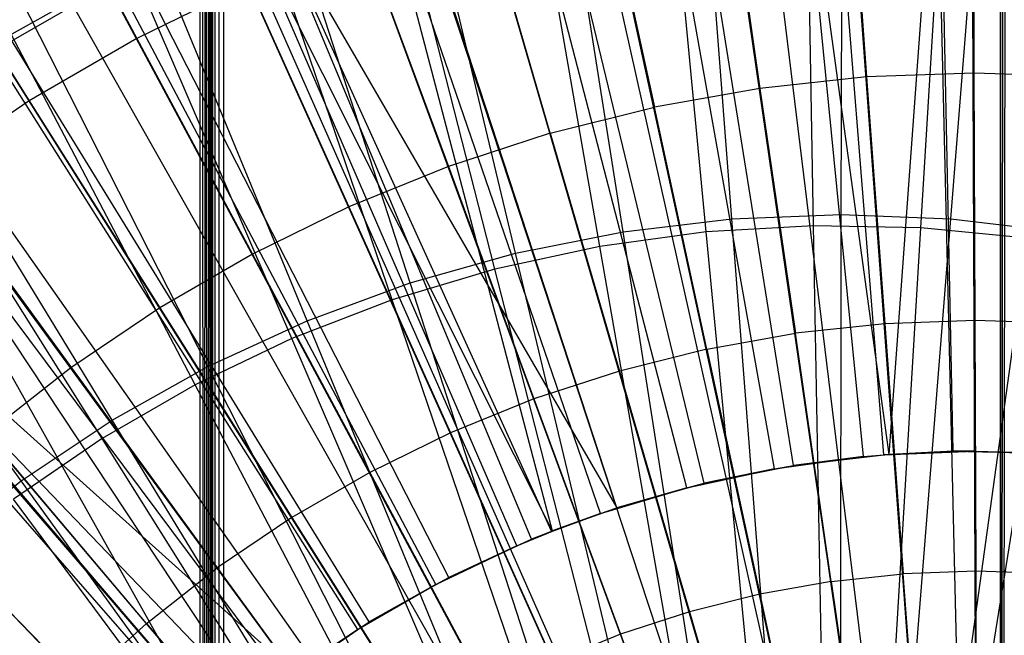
# Model space of a CAD drawing. Extents: x 0.05 to 6.09, y -3 to 3.03.
# Tile 72 of 124: x 2.77 to 3.11, y 0.34 to 0.55. Entities that reach past the tile are written whole.
import ezdxf

# ---------------------------------------------------------------- set-up
doc = ezdxf.new("R2010")
doc.units = 0
doc.header["$MEASUREMENT"] = 0
doc.layers.get('0').update_dxf_attribs({"color": 13, "linetype": 'CONTINUOUS'})

# ---------------------------------------------------------------- blocks, each defined once
blk = doc.blocks.new('PROFILE_SNOW_BALL_PLAFON_P')
at = {"color": 0}
for p, q in [((3.10397, -0.64566, 7.96267), (3.10397, 1.9055, 7.96267)), ((3.10397, -0.64566, 7.96267), (3.10397, 1.9055, 7.96267)), ((3.10397, -0.64566, 7.96267), (3.10548, 1.9055, 7.96237)), ((3.10397, -0.64566, 7.96267), (3.10548, 1.9055, 7.96237)), ((2.83595, 1.83555, 7.55367), (2.83477, -0.57438, 7.55211)), ((2.83595, 1.83555, 7.55367), (2.83477, -0.57438, 7.55211)), ((2.83595, -0.57571, 7.55367), (2.83595, 1.83555, 7.55367)), ((2.83595, 1.83555, 7.55367), (2.83625, -0.57605, 7.55519)), ((2.83595, 1.83555, 7.55367), (2.83625, -0.57605, 7.55519)), ((2.83595, -0.57571, 7.55367), (2.83595, 1.83555, 7.55367)), ((2.83625, -0.57605, 7.95874), (2.83625, 1.8359, 7.95874)), ((2.83625, -0.57605, 7.95874), (2.83625, 1.8359, 7.95874)), ((2.83625, 1.83589, 7.55512), (2.83625, -0.57605, 7.55519)), ((2.83625, 1.83589, 7.55512), (2.83625, -0.57605, 7.55519)), ((2.83655, -0.57605, 7.96024), (2.83655, 1.8359, 7.96024)), ((2.83655, -0.57605, 7.96024), (2.83655, 1.8359, 7.96024)), ((2.83741, -0.57605, 7.96152), (2.83741, 1.8359, 7.96152)), ((2.83741, -0.57605, 7.96152), (2.83741, 1.8359, 7.96152)), ((2.83868, -0.57605, 7.96237), (2.83868, 1.8359, 7.96237)), ((2.83868, -0.57605, 7.96237), (2.83868, 1.8359, 7.96237)), ((2.84019, 1.8359, 7.96267), (2.84019, -0.57605, 7.96267)), ((2.84019, 1.8359, 7.96267), (2.84019, -0.57605, 7.96267)), ((2.83402, 1.83337, 7.55164), (2.83367, -0.57312, 7.55149)), ((2.83402, 1.83337, 7.55164), (2.83367, -0.57312, 7.55149)), ((2.83477, -0.57438, 7.55211), (2.83402, 1.83337, 7.55164)), ((2.83477, -0.57438, 7.55211), (2.83402, 1.83337, 7.55164)), ((2.83527, 1.83479, 7.55259), (2.83477, -0.57438, 7.55211)), ((2.83527, 1.83479, 7.55259), (2.83477, -0.57438, 7.55211)), ((2.83232, -0.57156, 7.55126), (2.83232, 1.8314, 7.55126)), ((2.83232, 1.8314, 7.55126), (2.83367, -0.57312, 7.55149)), ((2.83232, 1.8314, 7.55126), (2.83367, -0.57312, 7.55149)), ((2.83232, -0.57156, 7.55126), (2.83232, 1.8314, 7.55126)), ((3.08356, 0.19099, 6.41852), (3.03147, 0.89588, 6.20237)), ((3.08356, 0.19099, 6.41852), (3.03147, 0.89588, 6.20237)), ((3.09254, 0.19141, 6.41846), (3.07586, 0.89794, 6.20204)), ((3.09254, 0.19141, 6.41846), (3.07586, 0.89794, 6.20204)), ((3.09606, 0.19145, 6.41843), (3.09325, 0.89814, 6.20191)), ((3.09606, 0.19145, 6.41843), (3.09325, 0.89814, 6.20191)), ((3.07113, 0.18967, 6.41862), (2.96999, 0.88931, 6.20283)), ((3.07113, 0.18967, 6.41862), (2.96999, 0.88931, 6.20283)), ((3.075, 0.19017, 6.41859), (2.98915, 0.89183, 6.20268)), ((3.075, 0.19017, 6.41859), (2.98915, 0.89183, 6.20268)), ((3.05768, 0.18722, 6.41872), (2.90345, 0.87724, 6.20332)), ((3.05768, 0.18722, 6.41872), (2.90345, 0.87724, 6.20332)), ((3.05882, 0.18747, 6.41871), (2.90912, 0.87847, 6.20328)), ((3.05882, 0.18747, 6.41871), (2.90912, 0.87847, 6.20328)), ((2.84915, 0.86341, 6.20372), (3.04669, 0.18443, 6.4188)), ((2.84915, 0.86341, 6.20372), (3.04669, 0.18443, 6.4188)), ((2.8196, 0.85432, 6.20394), (3.04072, 0.18259, 6.41884)), ((2.8196, 0.85432, 6.20394), (3.04072, 0.18259, 6.41884)), ((2.79038, 0.84421, 6.20416), (3.03481, 0.18054, 6.41889)), ((2.79038, 0.84421, 6.20416), (3.03481, 0.18054, 6.41889)), ((2.7384, 0.8233, 6.20454), (3.0243, 0.17632, 6.41896)), ((2.7384, 0.8233, 6.20454), (3.0243, 0.17632, 6.41896)), ((2.7331, 0.82095, 6.20458), (3.02323, 0.17584, 6.41897)), ((2.7331, 0.82095, 6.20458), (3.02323, 0.17584, 6.41897)), ((2.67757, 0.79375, 6.20499), (3.012, 0.17034, 6.41906)), ((2.67757, 0.79375, 6.20499), (3.012, 0.17034, 6.41906)), ((2.66062, 0.78446, 6.20512), (3.00857, 0.16846, 6.41908)), ((2.66062, 0.78446, 6.20512), (3.00857, 0.16846, 6.41908)), ((2.62408, 0.76275, 6.20539), (3.00118, 0.16407, 6.41914)), ((2.62408, 0.76275, 6.20539), (3.00118, 0.16407, 6.41914)), ((2.58703, 0.73819, 6.20567), (2.99369, 0.15911, 6.41919)), ((2.58703, 0.73819, 6.20567), (2.99369, 0.15911, 6.41919)), ((2.57288, 0.72808, 6.20577), (2.99083, 0.15706, 6.41921)), ((2.57288, 0.72808, 6.20577), (2.99083, 0.15706, 6.41921)), ((2.52422, 0.68994, 6.20613), (2.98099, 0.14935, 6.41929)), ((2.52422, 0.68994, 6.20613), (2.98099, 0.14935, 6.41929)), ((2.51833, 0.68493, 6.20618), (2.9798, 0.14833, 6.41929)), ((2.51833, 0.68493, 6.20618), (2.9798, 0.14833, 6.41929)), ((2.47835, 0.64849, 6.20647), (2.97171, 0.14096, 6.41935)), ((2.47835, 0.64849, 6.20647), (2.97171, 0.14096, 6.41935)), ((3.10397, 0.64666, 6.43905), (3.10397, -0.64566, 6.43905)), ((3.10397, 0.64666, 6.43905), (3.10397, -0.64566, 6.43905)), ((3.10548, 0.64666, 6.43935), (3.10397, -0.64566, 6.43905)), ((3.10548, 0.64666, 6.43935), (3.10397, -0.64566, 6.43905)), ((2.77194, 0.61815, 6.28835), (2.81079, 0.5458, 6.31713)), ((2.77194, 0.61815, 6.28835), (2.81079, 0.5458, 6.31713)), ((3.05239, 0.61552, 6.31533), (3.05851, 0.53273, 6.34156)), ((3.05239, 0.61552, 6.31533), (3.05851, 0.53273, 6.34156)), ((3.09457, 0.61706, 6.31502), (3.0949, 0.53406, 6.34129)), ((3.09457, 0.61706, 6.31502), (3.0949, 0.53406, 6.34129)), ((3.01042, 0.61104, 6.31565), (3.0223, 0.52886, 6.34183)), ((3.01042, 0.61104, 6.31565), (3.0223, 0.52886, 6.34183)), ((2.96886, 0.60364, 6.31595), (2.98645, 0.52248, 6.34209)), ((2.96886, 0.60364, 6.31595), (2.98645, 0.52248, 6.34209)), ((2.73047, 0.59412, 6.28865), (2.77427, 0.52463, 6.3174)), ((2.73047, 0.59412, 6.28865), (2.77427, 0.52463, 6.3174)), ((2.95113, 0.51361, 6.34236), (2.92792, 0.59335, 6.31626)), ((2.95113, 0.51361, 6.34236), (2.92792, 0.59335, 6.31626)), ((2.8878, 0.58024, 6.31655), (2.91652, 0.50229, 6.34261)), ((2.8878, 0.58024, 6.31655), (2.91652, 0.50229, 6.34261)), ((2.84869, 0.56436, 6.31684), (2.81079, 0.5458, 6.31713)), ((2.84869, 0.56436, 6.31684), (2.81079, 0.5458, 6.31713)), ((2.84869, 0.56436, 6.31684), (2.88277, 0.4886, 6.34286)), ((2.84869, 0.56436, 6.31684), (2.88277, 0.4886, 6.34286)), ((2.81079, 0.5458, 6.31713), (2.77427, 0.52463, 6.3174)), ((2.81079, 0.5458, 6.31713), (2.77427, 0.52463, 6.3174)), ((2.81079, 0.5458, 6.31713), (2.85007, 0.47258, 6.34311)), ((2.81079, 0.5458, 6.31713), (2.85007, 0.47258, 6.34311)), ((3.05851, 0.53273, 6.34156), (3.0223, 0.52886, 6.34183)), ((3.05851, 0.53273, 6.34156), (3.0223, 0.52886, 6.34183)), ((3.0949, 0.53406, 6.34129), (3.05851, 0.53273, 6.34156)), ((3.0949, 0.53406, 6.34129), (3.05851, 0.53273, 6.34156)), ((3.05851, 0.53273, 6.34156), (3.06469, 0.44891, 6.365)), ((3.05851, 0.53273, 6.34156), (3.06469, 0.44891, 6.365)), ((3.1313, 0.53285, 6.34102), (3.0949, 0.53406, 6.34129)), ((3.0949, 0.53406, 6.34129), (3.09522, 0.45003, 6.36477)), ((3.1313, 0.53285, 6.34102), (3.0949, 0.53406, 6.34129)), ((3.0949, 0.53406, 6.34129), (3.09522, 0.45003, 6.36477)), ((3.0223, 0.52886, 6.34183), (2.98645, 0.52248, 6.34209)), ((3.0223, 0.52886, 6.34183), (2.98645, 0.52248, 6.34209)), ((3.0223, 0.52886, 6.34183), (3.03431, 0.44567, 6.36522)), ((3.0223, 0.52886, 6.34183), (3.03431, 0.44567, 6.36522)), ((2.77427, 0.52463, 6.3174), (2.73931, 0.50097, 6.31766)), ((2.77427, 0.52463, 6.3174), (2.73931, 0.50097, 6.31766)), ((2.77427, 0.52463, 6.3174), (2.81856, 0.45431, 6.34334)), ((2.77427, 0.52463, 6.3174), (2.81856, 0.45431, 6.34334)), ((2.95113, 0.51361, 6.34236), (2.98645, 0.52248, 6.34209)), ((2.95113, 0.51361, 6.34236), (2.98645, 0.52248, 6.34209)), ((3.00423, 0.44031, 6.36544), (2.98645, 0.52248, 6.34209)), ((3.00423, 0.44031, 6.36544), (2.98645, 0.52248, 6.34209)), ((2.95113, 0.51361, 6.34236), (2.91652, 0.50229, 6.34261)), ((2.95113, 0.51361, 6.34236), (2.91652, 0.50229, 6.34261)), ((2.95113, 0.51361, 6.34236), (2.9746, 0.43287, 6.36566)), ((2.95113, 0.51361, 6.34236), (2.9746, 0.43287, 6.36566)), ((2.91652, 0.50229, 6.34261), (2.88277, 0.4886, 6.34286)), ((2.91652, 0.50229, 6.34261), (2.88277, 0.4886, 6.34286)), ((2.91652, 0.50229, 6.34261), (2.94556, 0.42338, 6.36588)), ((2.91652, 0.50229, 6.34261), (2.94556, 0.42338, 6.36588)), ((2.73931, 0.50097, 6.31766), (2.78841, 0.4339, 6.34356)), ((2.73931, 0.50097, 6.31766), (2.78841, 0.4339, 6.34356)), ((2.88277, 0.4886, 6.34286), (2.85007, 0.47258, 6.34311)), ((2.88277, 0.4886, 6.34286), (2.85007, 0.47258, 6.34311)), ((2.88277, 0.4886, 6.34286), (2.91726, 0.41189, 6.36609)), ((2.88277, 0.4886, 6.34286), (2.91726, 0.41189, 6.36609)), ((2.85007, 0.47258, 6.34311), (2.81856, 0.45431, 6.34334)), ((2.85007, 0.47258, 6.34311), (2.81856, 0.45431, 6.34334)), ((2.85007, 0.47258, 6.34311), (2.88982, 0.39845, 6.36629)), ((2.85007, 0.47258, 6.34311), (2.88982, 0.39845, 6.36629)), ((2.81856, 0.45431, 6.34334), (2.78841, 0.4339, 6.34356)), ((2.81856, 0.45431, 6.34334), (2.78841, 0.4339, 6.34356)), ((2.81856, 0.45431, 6.34334), (2.86339, 0.38313, 6.36649)), ((2.81856, 0.45431, 6.34334), (2.86339, 0.38313, 6.36649)), ((3.06469, 0.44891, 6.365), (3.03431, 0.44567, 6.36522)), ((3.06469, 0.44891, 6.365), (3.03431, 0.44567, 6.36522)), ((3.09522, 0.45003, 6.36477), (3.06469, 0.44891, 6.365)), ((3.09522, 0.45003, 6.36477), (3.06469, 0.44891, 6.365)), ((3.06469, 0.44891, 6.365), (3.07092, 0.36402, 6.38565)), ((3.06469, 0.44891, 6.365), (3.07092, 0.36402, 6.38565)), ((3.12576, 0.44902, 6.36454), (3.09522, 0.45003, 6.36477)), ((3.09522, 0.45003, 6.36477), (3.09552, 0.36492, 6.38546)), ((3.09522, 0.45003, 6.36477), (3.09552, 0.36492, 6.38546)), ((3.12576, 0.44902, 6.36454), (3.09522, 0.45003, 6.36477)), ((3.00423, 0.44031, 6.36544), (3.03431, 0.44567, 6.36522)), ((3.00423, 0.44031, 6.36544), (3.03431, 0.44567, 6.36522)), ((3.04645, 0.36141, 6.38583), (3.03431, 0.44567, 6.36522)), ((3.04645, 0.36141, 6.38583), (3.03431, 0.44567, 6.36522)), ((3.00423, 0.44031, 6.36544), (2.9746, 0.43287, 6.36566)), ((3.00423, 0.44031, 6.36544), (2.9746, 0.43287, 6.36566)), ((3.00423, 0.44031, 6.36544), (3.02222, 0.35709, 6.38601)), ((3.00423, 0.44031, 6.36544), (3.02222, 0.35709, 6.38601)), ((2.78841, 0.4339, 6.34356), (2.75975, 0.41143, 6.34377)), ((2.78841, 0.4339, 6.34356), (2.75975, 0.41143, 6.34377)), ((2.78841, 0.4339, 6.34356), (2.83809, 0.366, 6.36668)), ((2.78841, 0.4339, 6.34356), (2.83809, 0.366, 6.36668)), ((2.9746, 0.43287, 6.36566), (2.94556, 0.42338, 6.36588)), ((2.9746, 0.43287, 6.36566), (2.94556, 0.42338, 6.36588)), ((2.9746, 0.43287, 6.36566), (2.99835, 0.3511, 6.38618)), ((2.9746, 0.43287, 6.36566), (2.99835, 0.3511, 6.38618)), ((2.94556, 0.42338, 6.36588), (2.91726, 0.41189, 6.36609)), ((2.94556, 0.42338, 6.36588), (2.91726, 0.41189, 6.36609)), ((2.94556, 0.42338, 6.36588), (2.97496, 0.34345, 6.38636)), ((2.94556, 0.42338, 6.36588), (2.97496, 0.34345, 6.38636)), ((2.81404, 0.34715, 6.36685), (2.75975, 0.41143, 6.34377)), ((2.81404, 0.34715, 6.36685), (2.75975, 0.41143, 6.34377)), ((2.91726, 0.41189, 6.36609), (2.88982, 0.39845, 6.36629)), ((2.91726, 0.41189, 6.36609), (2.88982, 0.39845, 6.36629)), ((2.91726, 0.41189, 6.36609), (2.95216, 0.3342, 6.38653)), ((2.91726, 0.41189, 6.36609), (2.95216, 0.3342, 6.38653)), ((2.88982, 0.39845, 6.36629), (2.86339, 0.38313, 6.36649)), ((2.88982, 0.39845, 6.36629), (2.86339, 0.38313, 6.36649)), ((2.88982, 0.39845, 6.36629), (2.93005, 0.32337, 6.38669)), ((2.88982, 0.39845, 6.36629), (2.93005, 0.32337, 6.38669)), ((2.73273, 0.38702, 6.34398), (2.79138, 0.32667, 6.36702)), ((2.73273, 0.38702, 6.34398), (2.79138, 0.32667, 6.36702)), ((2.86339, 0.38313, 6.36649), (2.83809, 0.366, 6.36668)), ((2.86339, 0.38313, 6.36649), (2.83809, 0.366, 6.36668)), ((2.86339, 0.38313, 6.36649), (2.90876, 0.31103, 6.38685)), ((2.86339, 0.38313, 6.36649), (2.90876, 0.31103, 6.38685)), ((2.81404, 0.34715, 6.36685), (2.83809, 0.366, 6.36668)), ((2.81404, 0.34715, 6.36685), (2.83809, 0.366, 6.36668)), ((2.88838, 0.29723, 6.387), (2.83809, 0.366, 6.36668)), ((2.88838, 0.29723, 6.387), (2.83809, 0.366, 6.36668)), ((3.09552, 0.36492, 6.38546), (3.07092, 0.36402, 6.38565)), ((3.09552, 0.36492, 6.38546), (3.07092, 0.36402, 6.38565)), ((3.12012, 0.36411, 6.38528), (3.09552, 0.36492, 6.38546)), ((3.09552, 0.36492, 6.38546), (3.0958, 0.27868, 6.40336)), ((3.12012, 0.36411, 6.38528), (3.09552, 0.36492, 6.38546)), ((3.09552, 0.36492, 6.38546), (3.0958, 0.27868, 6.40336)), ((3.04645, 0.36141, 6.38583), (3.02222, 0.35709, 6.38601)), ((3.04645, 0.36141, 6.38583), (3.02222, 0.35709, 6.38601)), ((3.04645, 0.36141, 6.38583), (3.07092, 0.36402, 6.38565)), ((3.04645, 0.36141, 6.38583), (3.07092, 0.36402, 6.38565)), ((3.04645, 0.36141, 6.38583), (3.05873, 0.27603, 6.40364)), ((3.04645, 0.36141, 6.38583), (3.05873, 0.27603, 6.40364)), ((3.07722, 0.278, 6.4035), (3.07092, 0.36402, 6.38565)), ((3.07722, 0.278, 6.4035), (3.07092, 0.36402, 6.38565)), ((3.02222, 0.35709, 6.38601), (2.99835, 0.3511, 6.38618)), ((3.02222, 0.35709, 6.38601), (2.99835, 0.3511, 6.38618)), ((3.02222, 0.35709, 6.38601), (3.04043, 0.27277, 6.40377)), ((3.02222, 0.35709, 6.38601), (3.04043, 0.27277, 6.40377)), ((2.99835, 0.3511, 6.38618), (2.97496, 0.34345, 6.38636)), ((2.99835, 0.3511, 6.38618), (2.97496, 0.34345, 6.38636)), ((2.99835, 0.3511, 6.38618), (3.0224, 0.26824, 6.40391)), ((2.99835, 0.3511, 6.38618), (3.0224, 0.26824, 6.40391)), ((2.81404, 0.34715, 6.36685), (2.79138, 0.32667, 6.36702)), ((2.81404, 0.34715, 6.36685), (2.79138, 0.32667, 6.36702)), ((2.81404, 0.34715, 6.36685), (2.86901, 0.28205, 6.38714)), ((2.81404, 0.34715, 6.36685), (2.86901, 0.28205, 6.38714)), ((2.97496, 0.34345, 6.38636), (2.95216, 0.3342, 6.38653)), ((2.97496, 0.34345, 6.38636), (2.95216, 0.3342, 6.38653)), ((2.97496, 0.34345, 6.38636), (3.00473, 0.26246, 6.40404)), ((2.97496, 0.34345, 6.38636), (3.00473, 0.26246, 6.40404))]:
    blk.add_line(p, q, dxfattribs=at)
blk = doc.blocks.new('GRUPUJ_1')
at = {"color": 0}
for p, q in [((2.95822, 3.48915, 0.09887), (2.94044, 3.72048, 0.15569)), ((2.95822, 3.48915, 0.09887), (2.94044, 3.72048, 0.15569)), ((2.99539, 3.49061, 0.09859), (2.99581, 3.72265, 0.15528)), ((2.99539, 3.49061, 0.09859), (2.99581, 3.72265, 0.15528)), ((3.03255, 3.48915, 0.09832), (3.05118, 3.72048, 0.15487)), ((3.03255, 3.48915, 0.09832), (3.05118, 3.72048, 0.15487)), ((2.98595, 3.48683, 0.05523), (2.98188, 3.71736, 0.10916)), ((2.98595, 3.48683, 0.05523), (2.98188, 3.71736, 0.10916)), ((2.92129, 3.48478, 0.09914), (2.88541, 3.71396, 0.1561)), ((2.92129, 3.48478, 0.09914), (2.88541, 3.71396, 0.1561)), ((2.94956, 3.48472, 0.0555), (2.92764, 3.7142, 0.10956)), ((2.94956, 3.48472, 0.0555), (2.92764, 3.7142, 0.10956)), ((3.02239, 3.48613, 0.05496), (3.0362, 3.7163, 0.10876)), ((3.02239, 3.48613, 0.05496), (3.0362, 3.7163, 0.10876)), ((2.91345, 3.47978, 0.05577), (2.87381, 3.70685, 0.10996)), ((2.91345, 3.47978, 0.05577), (2.87381, 3.70685, 0.10996)), ((2.88481, 3.47752, 0.09941), (2.83106, 3.70315, 0.1565)), ((2.88481, 3.47752, 0.09941), (2.83106, 3.70315, 0.1565)), ((2.87783, 3.47207, 0.05603), (2.82072, 3.69534, 0.11036)), ((2.87783, 3.47207, 0.05603), (2.82072, 3.69534, 0.11036)), ((2.84901, 3.46743, 0.09968), (2.77773, 3.68811, 0.1569)), ((2.84901, 3.46743, 0.09968), (2.77773, 3.68811, 0.1569)), ((2.84291, 3.46161, 0.05629), (2.76867, 3.67976, 0.11074)), ((2.84291, 3.46161, 0.05629), (2.76867, 3.67976, 0.11074)), ((2.81412, 3.45455, 0.09994), (2.72574, 3.66893, 0.15728)), ((2.81412, 3.45455, 0.09994), (2.72574, 3.66893, 0.15728)), ((2.80891, 3.44848, 0.05655), (2.71799, 3.66019, 0.11112)), ((2.80891, 3.44848, 0.05655), (2.71799, 3.66019, 0.11112)), ((2.78034, 3.43898, 0.10019), (2.67542, 3.64573, 0.15766)), ((2.78034, 3.43898, 0.10019), (2.67542, 3.64573, 0.15766)), ((3.0407, 3.41027, 6.2087), (3.04033, 3.64372, 6.15813)), ((3.0407, 3.41027, 6.2087), (3.04033, 3.64372, 6.15813)), ((3.00984, 3.40906, 6.20893), (2.99115, 3.64179, 6.1585)), ((3.00984, 3.40906, 6.20893), (2.99115, 3.64179, 6.1585)), ((3.01163, 3.40917, 6.25255), (3.02854, 3.64198, 6.20425)), ((3.01163, 3.40917, 6.25255), (3.02854, 3.64198, 6.20425)), ((3.0334, 3.4102, 6.25239), (3.02854, 3.64198, 6.20425)), ((3.0334, 3.4102, 6.25239), (3.02854, 3.64198, 6.20425)), ((2.77603, 3.43276, 0.05679), (2.66898, 3.63676, 0.11148)), ((2.77603, 3.43276, 0.05679), (2.66898, 3.63676, 0.11148)), ((3.00294, 3.40842, 6.25262), (2.98014, 3.63917, 6.20461)), ((3.01163, 3.40917, 6.25255), (2.98014, 3.63917, 6.20461)), ((3.01163, 3.40917, 6.25255), (2.98014, 3.63917, 6.20461)), ((3.00294, 3.40842, 6.25262), (2.98014, 3.63917, 6.20461)), ((2.97917, 3.40543, 6.20915), (2.94227, 3.63601, 6.15886)), ((2.97917, 3.40543, 6.20915), (2.94227, 3.63601, 6.15886)), ((2.97272, 3.4043, 6.25284), (2.93211, 3.6326, 6.20497)), ((2.97272, 3.4043, 6.25284), (2.93211, 3.6326, 6.20497)), ((2.94888, 3.3994, 6.20938), (2.89401, 3.62641, 6.15922)), ((2.94888, 3.3994, 6.20938), (2.89401, 3.62641, 6.15922)), ((2.94291, 3.39784, 6.25306), (2.88473, 3.62234, 6.20532)), ((2.94291, 3.39784, 6.25306), (2.88473, 3.62234, 6.20532)), ((2.74789, 3.42081, 0.10043), (2.62707, 3.61865, 0.15802)), ((2.74789, 3.42081, 0.10043), (2.62707, 3.61865, 0.15802)), ((2.91915, 3.39102, 6.2096), (2.84664, 3.61305, 6.15957)), ((2.91915, 3.39102, 6.2096), (2.84664, 3.61305, 6.15957)), ((2.74446, 3.41454, 0.05702), (2.62193, 3.60959, 0.11183)), ((2.74446, 3.41454, 0.05702), (2.62193, 3.60959, 0.11183)), ((2.89732, 3.38308, 6.2534), (2.83828, 3.60843, 6.20566)), ((2.91369, 3.38909, 6.25328), (2.83828, 3.60843, 6.20566)), ((2.91369, 3.38909, 6.25328), (2.83828, 3.60843, 6.20566)), ((2.89732, 3.38308, 6.2534), (2.83828, 3.60843, 6.20566)), ((2.80046, 3.59601, 6.15991), (2.91915, 3.39102, 6.2096)), ((2.89018, 3.38033, 6.20981), (2.80046, 3.59601, 6.15991)), ((2.897, 3.38308, 6.20976), (2.80046, 3.59601, 6.15991)), ((2.80046, 3.59601, 6.15991), (2.91915, 3.39102, 6.2096)), ((2.897, 3.38308, 6.20976), (2.80046, 3.59601, 6.15991)), ((2.89018, 3.38033, 6.20981), (2.80046, 3.59601, 6.15991)), ((2.88523, 3.3781, 6.25349), (2.79305, 3.59097, 6.206)), ((2.89732, 3.38308, 6.2534), (2.79305, 3.59097, 6.206)), ((2.88523, 3.3781, 6.25349), (2.79305, 3.59097, 6.206)), ((2.89732, 3.38308, 6.2534), (2.79305, 3.59097, 6.206)), ((2.71696, 3.40014, 0.10066), (2.581, 3.58787, 0.15836)), ((2.71696, 3.40014, 0.10066), (2.581, 3.58787, 0.15836)), ((2.75577, 3.57541, 6.16024), (2.71283, 3.55136, 6.16056)), ((2.75577, 3.57541, 6.16024), (2.71283, 3.55136, 6.16056)), ((2.86213, 3.3674, 6.21002), (2.75577, 3.57541, 6.16024)), ((2.86213, 3.3674, 6.21002), (2.75577, 3.57541, 6.16024)), ((2.74931, 3.57006, 6.20632), (2.70733, 3.54582, 6.20663)), ((2.74931, 3.57006, 6.20632), (2.70733, 3.54582, 6.20663)), ((2.85771, 3.36494, 6.2537), (2.74931, 3.57006, 6.20632)), ((2.85771, 3.36494, 6.2537), (2.74931, 3.57006, 6.20632)), ((2.83518, 3.35231, 6.21022), (2.71283, 3.55136, 6.16056)), ((2.83518, 3.35231, 6.21022), (2.71283, 3.55136, 6.16056)), ((2.83129, 3.34969, 6.25389), (2.70733, 3.54582, 6.20663)), ((2.83129, 3.34969, 6.25389), (2.70733, 3.54582, 6.20663)), ((2.8095, 3.33515, 6.21041), (2.67191, 3.52401, 6.16086)), ((2.8095, 3.33515, 6.21041), (2.67191, 3.52401, 6.16086)), ((2.79578, 3.32445, 6.25415), (2.66734, 3.51839, 6.20693)), ((2.66734, 3.51839, 6.20693), (2.78239, 3.31329, 6.25425)), ((2.66734, 3.51839, 6.20693), (2.78239, 3.31329, 6.25425)), ((2.80614, 3.33244, 6.25408), (2.66734, 3.51839, 6.20693)), ((2.79578, 3.32445, 6.25415), (2.66734, 3.51839, 6.20693)), ((2.80614, 3.33244, 6.25408), (2.66734, 3.51839, 6.20693)), ((2.63326, 3.49355, 6.16115), (2.78525, 3.31603, 6.21059)), ((2.8095, 3.33515, 6.21041), (2.63326, 3.49355, 6.16115)), ((2.79546, 3.32445, 6.21052), (2.63326, 3.49355, 6.16115)), ((2.79546, 3.32445, 6.21052), (2.63326, 3.49355, 6.16115)), ((2.63326, 3.49355, 6.16115), (2.78525, 3.31603, 6.21059)), ((2.8095, 3.33515, 6.21041), (2.63326, 3.49355, 6.16115)), ((2.95822, 3.48915, 0.09887), (2.99539, 3.49061, 0.09859)), ((2.95822, 3.48915, 0.09887), (2.99539, 3.49061, 0.09859)), ((2.9951, 3.2549, 0.05988), (2.99539, 3.49061, 0.09859)), ((2.9951, 3.2549, 0.05988), (2.99539, 3.49061, 0.09859)), ((2.99539, 3.49061, 0.09859), (3.03255, 3.48915, 0.09832)), ((2.99539, 3.49061, 0.09859), (3.03255, 3.48915, 0.09832)), ((2.62961, 3.48795, 6.20721), (2.78239, 3.31329, 6.25425)), ((2.62961, 3.48795, 6.20721), (2.78239, 3.31329, 6.25425)), ((2.92129, 3.48478, 0.09914), (2.95822, 3.48915, 0.09887)), ((2.92129, 3.48478, 0.09914), (2.95822, 3.48915, 0.09887)), ((2.98595, 3.48683, 0.05523), (2.94956, 3.48472, 0.0555)), ((2.98595, 3.48683, 0.05523), (2.94956, 3.48472, 0.0555)), ((2.97643, 3.25417, 0.06002), (2.95822, 3.48915, 0.09887)), ((2.97643, 3.25417, 0.06002), (2.95822, 3.48915, 0.09887)), ((3.02239, 3.48613, 0.05496), (2.98595, 3.48683, 0.05523)), ((2.99022, 3.25291, 0.01878), (2.98595, 3.48683, 0.05523)), ((2.99022, 3.25291, 0.01878), (2.98595, 3.48683, 0.05523)), ((3.02239, 3.48613, 0.05496), (2.98595, 3.48683, 0.05523)), ((3.00852, 3.25256, 0.01864), (3.02239, 3.48613, 0.05496)), ((3.00852, 3.25256, 0.01864), (3.02239, 3.48613, 0.05496)), ((3.01377, 3.25417, 0.05974), (3.03255, 3.48915, 0.09832)), ((3.01377, 3.25417, 0.05974), (3.03255, 3.48915, 0.09832)), ((3.05867, 3.4826, 0.05469), (3.02239, 3.48613, 0.05496)), ((3.05867, 3.4826, 0.05469), (3.02239, 3.48613, 0.05496)), ((3.03255, 3.48915, 0.09832), (3.06948, 3.48478, 0.09804)), ((3.03255, 3.48915, 0.09832), (3.06948, 3.48478, 0.09804)), ((2.88481, 3.47752, 0.09941), (2.92129, 3.48478, 0.09914)), ((2.88481, 3.47752, 0.09941), (2.92129, 3.48478, 0.09914)), ((2.94956, 3.48472, 0.0555), (2.91345, 3.47978, 0.05577)), ((2.94956, 3.48472, 0.0555), (2.91345, 3.47978, 0.05577)), ((2.95787, 3.25197, 0.06016), (2.92129, 3.48478, 0.09914)), ((2.95787, 3.25197, 0.06016), (2.92129, 3.48478, 0.09914)), ((2.97194, 3.25185, 0.01891), (2.94956, 3.48472, 0.0555)), ((2.97194, 3.25185, 0.01891), (2.94956, 3.48472, 0.0555)), ((3.02674, 3.25079, 0.01851), (3.05867, 3.4826, 0.05469)), ((3.02674, 3.25079, 0.01851), (3.05867, 3.4826, 0.05469)), ((3.03233, 3.25197, 0.0596), (3.06948, 3.48478, 0.09804)), ((3.03233, 3.25197, 0.0596), (3.06948, 3.48478, 0.09804)), ((2.91345, 3.47978, 0.05577), (2.87783, 3.47207, 0.05603)), ((2.91345, 3.47978, 0.05577), (2.87783, 3.47207, 0.05603)), ((2.95381, 3.24937, 0.01905), (2.91345, 3.47978, 0.05577)), ((2.95381, 3.24937, 0.01905), (2.91345, 3.47978, 0.05577)), ((2.84901, 3.46743, 0.09968), (2.88481, 3.47752, 0.09941)), ((2.84901, 3.46743, 0.09968), (2.88481, 3.47752, 0.09941)), ((2.93954, 3.24833, 0.06029), (2.88481, 3.47752, 0.09941)), ((2.93954, 3.24833, 0.06029), (2.88481, 3.47752, 0.09941)), ((2.87783, 3.47207, 0.05603), (2.84291, 3.46161, 0.05629)), ((2.87783, 3.47207, 0.05603), (2.84291, 3.46161, 0.05629)), ((2.93592, 3.2455, 0.01918), (2.87783, 3.47207, 0.05603)), ((2.93592, 3.2455, 0.01918), (2.87783, 3.47207, 0.05603)), ((2.81412, 3.45455, 0.09994), (2.84901, 3.46743, 0.09968)), ((2.81412, 3.45455, 0.09994), (2.84901, 3.46743, 0.09968)), ((2.92156, 3.24325, 0.06043), (2.84901, 3.46743, 0.09968)), ((2.92156, 3.24325, 0.06043), (2.84901, 3.46743, 0.09968)), ((2.84291, 3.46161, 0.05629), (2.80891, 3.44848, 0.05655)), ((2.84291, 3.46161, 0.05629), (2.80891, 3.44848, 0.05655)), ((2.91838, 3.24025, 0.01931), (2.84291, 3.46161, 0.05629)), ((2.91838, 3.24025, 0.01931), (2.84291, 3.46161, 0.05629)), ((2.78034, 3.43898, 0.10019), (2.81412, 3.45455, 0.09994)), ((2.78034, 3.43898, 0.10019), (2.81412, 3.45455, 0.09994)), ((2.90403, 3.23679, 0.06056), (2.81412, 3.45455, 0.09994)), ((2.90403, 3.23679, 0.06056), (2.81412, 3.45455, 0.09994)), ((2.80891, 3.44848, 0.05655), (2.77603, 3.43276, 0.05679)), ((2.80891, 3.44848, 0.05655), (2.77603, 3.43276, 0.05679)), ((2.90131, 3.23365, 0.01944), (2.80891, 3.44848, 0.05655)), ((2.90131, 3.23365, 0.01944), (2.80891, 3.44848, 0.05655)), ((2.74789, 3.42081, 0.10043), (2.78034, 3.43898, 0.10019)), ((2.74789, 3.42081, 0.10043), (2.78034, 3.43898, 0.10019)), ((2.88706, 3.22896, 0.06068), (2.78034, 3.43898, 0.10019)), ((2.88706, 3.22896, 0.06068), (2.78034, 3.43898, 0.10019)), ((2.77603, 3.43276, 0.05679), (2.74446, 3.41454, 0.05702)), ((2.77603, 3.43276, 0.05679), (2.74446, 3.41454, 0.05702)), ((2.88479, 3.22576, 0.01956), (2.77603, 3.43276, 0.05679)), ((2.88479, 3.22576, 0.01956), (2.77603, 3.43276, 0.05679)), ((2.71696, 3.40014, 0.10066), (2.74789, 3.42081, 0.10043)), ((2.71696, 3.40014, 0.10066), (2.74789, 3.42081, 0.10043)), ((2.87076, 3.21983, 0.0608), (2.74789, 3.42081, 0.10043)), ((2.87076, 3.21983, 0.0608), (2.74789, 3.42081, 0.10043)), ((2.74446, 3.41454, 0.05702), (2.7144, 3.39392, 0.05725)), ((2.74446, 3.41454, 0.05702), (2.7144, 3.39392, 0.05725)), ((2.86894, 3.2166, 0.01968), (2.74446, 3.41454, 0.05702)), ((2.86894, 3.2166, 0.01968), (2.74446, 3.41454, 0.05702)), ((2.97917, 3.40543, 6.20915), (3.00984, 3.40906, 6.20893)), ((2.97917, 3.40543, 6.20915), (3.00984, 3.40906, 6.20893)), ((3.00294, 3.40842, 6.25262), (3.01163, 3.40917, 6.25255)), ((3.00294, 3.40842, 6.25262), (3.01163, 3.40917, 6.25255)), ((3.00294, 3.40842, 6.25262), (3.00984, 3.40906, 6.20893)), ((3.00294, 3.40842, 6.25262), (3.00984, 3.40906, 6.20893)), ((3.00984, 3.40906, 6.20893), (3.0407, 3.41027, 6.2087)), ((3.00984, 3.40906, 6.20893), (3.0407, 3.41027, 6.2087)), ((3.0334, 3.4102, 6.25239), (3.00984, 3.40906, 6.20893)), ((3.0334, 3.4102, 6.25239), (3.00984, 3.40906, 6.20893)), ((3.01163, 3.40917, 6.25255), (3.00984, 3.40906, 6.20893)), ((3.01163, 3.40917, 6.25255), (3.00984, 3.40906, 6.20893)), ((3.01163, 3.40917, 6.25255), (3.0334, 3.4102, 6.25239)), ((3.01163, 3.40917, 6.25255), (3.0334, 3.4102, 6.25239)), ((3.0407, 3.41027, 6.2087), (3.0334, 3.4102, 6.25239)), ((3.0407, 3.41027, 6.2087), (3.0334, 3.4102, 6.25239)), ((3.0334, 3.4102, 6.25239), (3.0639, 3.40961, 6.25217)), ((3.0334, 3.4102, 6.25239), (3.0639, 3.40961, 6.25217)), ((3.0407, 3.41027, 6.2087), (3.07156, 3.40906, 6.20847)), ((3.0407, 3.41027, 6.2087), (3.0639, 3.40961, 6.25217)), ((3.0407, 3.41027, 6.2087), (3.07156, 3.40906, 6.20847)), ((3.0407, 3.41027, 6.2087), (3.0639, 3.40961, 6.25217)), ((2.97272, 3.4043, 6.25284), (3.00294, 3.40842, 6.25262)), ((2.97272, 3.4043, 6.25284), (3.00294, 3.40842, 6.25262)), ((3.00294, 3.40842, 6.25262), (2.97917, 3.40543, 6.20915)), ((3.00294, 3.40842, 6.25262), (2.97917, 3.40543, 6.20915)), ((2.94291, 3.39784, 6.25306), (2.97272, 3.4043, 6.25284)), ((2.94291, 3.39784, 6.25306), (2.97272, 3.4043, 6.25284)), ((2.94888, 3.3994, 6.20938), (2.97917, 3.40543, 6.20915)), ((2.94888, 3.3994, 6.20938), (2.97917, 3.40543, 6.20915)), ((2.97272, 3.4043, 6.25284), (2.94888, 3.3994, 6.20938)), ((2.97272, 3.4043, 6.25284), (2.94888, 3.3994, 6.20938)), ((2.97272, 3.4043, 6.25284), (2.97917, 3.40543, 6.20915)), ((2.97272, 3.4043, 6.25284), (2.97917, 3.40543, 6.20915)), ((2.68776, 3.37712, 0.10088), (2.71696, 3.40014, 0.10066)), ((2.68776, 3.37712, 0.10088), (2.71696, 3.40014, 0.10066)), ((2.85522, 3.20945, 0.06092), (2.71696, 3.40014, 0.10066)), ((2.85522, 3.20945, 0.06092), (2.71696, 3.40014, 0.10066)), ((2.91915, 3.39102, 6.2096), (2.94888, 3.3994, 6.20938)), ((2.91915, 3.39102, 6.2096), (2.94888, 3.3994, 6.20938)), ((2.94291, 3.39784, 6.25306), (2.94888, 3.3994, 6.20938)), ((2.94291, 3.39784, 6.25306), (2.94888, 3.3994, 6.20938)), ((2.91369, 3.38909, 6.25328), (2.94291, 3.39784, 6.25306)), ((2.91369, 3.38909, 6.25328), (2.94291, 3.39784, 6.25306)), ((2.94291, 3.39784, 6.25306), (2.91915, 3.39102, 6.2096)), ((2.94291, 3.39784, 6.25306), (2.91915, 3.39102, 6.2096)), ((2.85384, 3.20625, 0.01979), (2.7144, 3.39392, 0.05725)), ((2.85384, 3.20625, 0.01979), (2.7144, 3.39392, 0.05725)), ((2.897, 3.38308, 6.20976), (2.91915, 3.39102, 6.2096)), ((2.897, 3.38308, 6.20976), (2.91915, 3.39102, 6.2096)), ((2.91369, 3.38909, 6.25328), (2.897, 3.38308, 6.20976)), ((2.91369, 3.38909, 6.25328), (2.897, 3.38308, 6.20976)), ((2.89732, 3.38308, 6.2534), (2.91369, 3.38909, 6.25328)), ((2.89732, 3.38308, 6.2534), (2.91369, 3.38909, 6.25328)), ((2.91369, 3.38909, 6.25328), (2.91915, 3.39102, 6.2096)), ((2.91369, 3.38909, 6.25328), (2.91915, 3.39102, 6.2096)), ((2.88523, 3.3781, 6.25349), (2.89732, 3.38308, 6.2534)), ((2.88523, 3.3781, 6.25349), (2.89732, 3.38308, 6.2534)), ((2.89018, 3.38033, 6.20981), (2.897, 3.38308, 6.20976)), ((2.89732, 3.38308, 6.2534), (2.89018, 3.38033, 6.20981)), ((2.89732, 3.38308, 6.2534), (2.89018, 3.38033, 6.20981)), ((2.89018, 3.38033, 6.20981), (2.897, 3.38308, 6.20976)), ((2.89732, 3.38308, 6.2534), (2.897, 3.38308, 6.20976)), ((2.89732, 3.38308, 6.2534), (2.897, 3.38308, 6.20976)), ((2.86213, 3.3674, 6.21002), (2.89018, 3.38033, 6.20981)), ((2.86213, 3.3674, 6.21002), (2.89018, 3.38033, 6.20981)), ((2.88523, 3.3781, 6.25349), (2.89018, 3.38033, 6.20981)), ((2.88523, 3.3781, 6.25349), (2.89018, 3.38033, 6.20981)), ((2.85771, 3.36494, 6.2537), (2.88523, 3.3781, 6.25349)), ((2.85771, 3.36494, 6.2537), (2.88523, 3.3781, 6.25349)), ((2.88523, 3.3781, 6.25349), (2.86213, 3.3674, 6.21002)), ((2.88523, 3.3781, 6.25349), (2.86213, 3.3674, 6.21002)), ((2.83518, 3.35231, 6.21022), (2.86213, 3.3674, 6.21002)), ((2.83518, 3.35231, 6.21022), (2.86213, 3.3674, 6.21002)), ((2.85771, 3.36494, 6.2537), (2.86213, 3.3674, 6.21002)), ((2.85771, 3.36494, 6.2537), (2.86213, 3.3674, 6.21002)), ((2.83129, 3.34969, 6.25389), (2.85771, 3.36494, 6.2537)), ((2.83129, 3.34969, 6.25389), (2.85771, 3.36494, 6.2537)), ((2.85771, 3.36494, 6.2537), (2.83518, 3.35231, 6.21022)), ((2.85771, 3.36494, 6.2537), (2.83518, 3.35231, 6.21022)), ((2.8095, 3.33515, 6.21041), (2.83518, 3.35231, 6.21022)), ((2.8095, 3.33515, 6.21041), (2.83518, 3.35231, 6.21022)), ((2.83129, 3.34969, 6.25389), (2.83518, 3.35231, 6.21022)), ((2.83129, 3.34969, 6.25389), (2.83518, 3.35231, 6.21022)), ((2.80614, 3.33244, 6.25408), (2.83129, 3.34969, 6.25389)), ((2.80614, 3.33244, 6.25408), (2.83129, 3.34969, 6.25389)), ((2.83129, 3.34969, 6.25389), (2.8095, 3.33515, 6.21041)), ((2.83129, 3.34969, 6.25389), (2.8095, 3.33515, 6.21041))]:
    blk.add_line(p, q, dxfattribs=at)
blk.add_blockref('PROFILE_SNOW_BALL_PLAFON_P', (-0.05452, 3.0046, -0.05645), dxfattribs=at)

msp = doc.modelspace()

# ---------------------------------------------------------------- block references
at = {"color": 0}
msp.add_blockref('GRUPUJ_1', (0.05452, -3.0046, 0.05645), dxfattribs=at)

doc.saveas('drawing.dxf')
